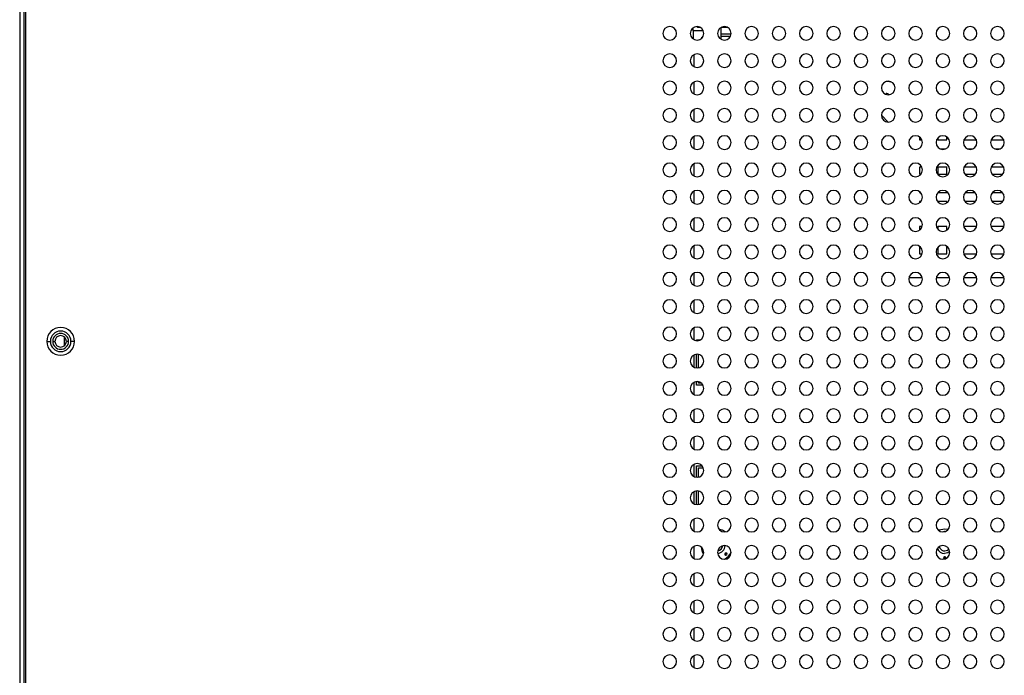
# Model space of a CAD drawing. Header units: millimetres. Extents: x 0 to 1118, y 0 to 864.
# Tile 80 of 256: x 953 to 1007, y 318 to 354. Entities that reach past the tile are written whole.
import ezdxf

# ---------------------------------------------------------------- set-up
doc = ezdxf.new("R2010")
doc.units = ezdxf.units.MM

msp = doc.modelspace()

# ---------------------------------------------------------------- linework, layer by layer
at = {"color": 7, "linetype": 'Continuous', "lineweight": 25}
for p, q in [((952.5123, 425.6556), (952.5123, 286.5306)), ((952.7623, 286.5306), (952.7623, 425.6556)), ((952.8373, 379.8056), (952.8373, 286.5306)), ((989.4933, 353.6951), (989.4933, 353.8614)), ((989.4933, 353.6951), (989.4933, 353.2498)), ((990.0584, 353.6951), (989.4933, 353.6951)), ((989.7433, 353.8826), (989.7433, 353.9292)), ((989.8939, 353.8826), (989.7433, 353.8826)), ((991.0183, 353.8777), (991.0183, 353.2335)), ((991.3939, 353.8826), (991.0267, 353.8826)), ((989.9683, 353.2834), (989.9683, 353.3451)), ((989.9683, 353.3451), (990.0206, 353.3451)), ((991.5822, 353.5076), (991.0183, 353.5076)), ((991.543, 353.3826), (991.0183, 353.3826)), ((989.5557, 351.714), (989.5557, 352.3973)), ((989.5557, 350.214), (989.5557, 350.8973)), ((989.5557, 348.714), (989.5557, 349.3973)), ((999.8353, 349.0588), (1000.2135, 348.6806)), ((989.5556, 347.214), (989.5556, 347.8972)), ((1001.9306, 347.8591), (1001.9306, 347.7009)), ((1001.9306, 347.7009), (1002.056, 347.7009)), ((1002.9306, 347.8054), (1002.9306, 347.7009)), ((1002.9306, 347.7009), (1003.4306, 347.7009)), ((1003.4306, 347.7009), (1003.4306, 347.8591)), ((1004.3646, 347.7009), (1005.056, 347.7008)), ((1005.8646, 347.7008), (1006.556, 347.7008)), ((1003.3319, 347.2009), (1003.0887, 347.2009)), ((1004.8318, 347.2009), (1004.5888, 347.2009)), ((1006.3317, 347.2008), (1006.0888, 347.2008)), ((989.5556, 345.714), (989.5556, 346.3972)), ((1001.9306, 346.2009), (1001.9306, 345.8259)), ((1002.056, 346.2009), (1001.9306, 346.2009)), ((1002.9306, 346.2009), (1002.9306, 345.8259)), ((1003.4306, 346.2009), (1002.9306, 346.2009)), ((1003.4306, 345.8259), (1003.4306, 346.2009)), ((1005.056, 346.2008), (1004.3646, 346.2009)), ((1006.556, 346.2008), (1005.8646, 346.2008)), ((1001.9306, 345.8259), (1002.0067, 345.8259)), ((1002.9306, 345.8259), (1003.4306, 345.8259)), ((1004.4139, 345.8259), (1005.0067, 345.8258)), ((1005.9139, 345.8258), (1006.5066, 345.8258)), ((989.5556, 344.214), (989.5556, 344.8972)), ((1001.9306, 344.8591), (1001.9306, 344.8259)), ((1001.9306, 344.8259), (1001.9702, 344.8259)), ((1002.9503, 344.8259), (1003.4306, 344.8259)), ((1003.4306, 344.8259), (1003.4306, 344.8591)), ((1004.4503, 344.8259), (1004.9703, 344.8259)), ((1005.9503, 344.8258), (1006.4703, 344.8258)), ((1001.9306, 344.3259), (1001.9306, 344.2521)), ((1002.0067, 344.3259), (1001.9306, 344.3259)), ((1002.9306, 344.3259), (1002.9306, 344.3059)), ((1003.4306, 344.3259), (1002.9306, 344.3259)), ((1003.4306, 344.2521), (1003.4306, 344.3259)), ((1005.0067, 344.3258), (1004.4139, 344.3259)), ((1006.5066, 344.3258), (1005.9139, 344.3258)), ((989.5555, 342.714), (989.5556, 343.3972)), ((1001.9305, 342.9509), (1001.9305, 342.7521)), ((1002.0704, 342.9509), (1001.9305, 342.9509)), ((1002.9305, 342.9509), (1002.9305, 342.8059)), ((1003.4305, 342.9509), (1002.9305, 342.9509)), ((1003.4305, 342.7521), (1003.4305, 342.9509)), ((1005.0704, 342.9508), (1004.3502, 342.9509)), ((1006.5704, 342.9508), (1005.8502, 342.9508)), ((989.5555, 341.214), (989.5555, 341.8972)), ((1001.9305, 341.8591), (1001.9305, 341.4509)), ((1002.9305, 341.8053), (1002.9305, 341.4509)), ((1003.4305, 341.4509), (1003.4305, 341.8591)), ((1001.9305, 341.4509), (1002.0704, 341.4509)), ((1002.9305, 341.4509), (1003.4305, 341.4509)), ((1004.3502, 341.4509), (1005.0704, 341.4508)), ((1005.8502, 341.4508), (1006.5704, 341.4508)), ((989.5555, 339.7141), (989.5555, 340.3972)), ((1002.076, 340.1384), (1001.3445, 340.1384)), ((1003.576, 340.1384), (1002.8445, 340.1384)), ((1005.0761, 340.1383), (1004.3445, 340.1384)), ((1006.5761, 340.1383), (1005.8445, 340.1383)), ((989.5555, 338.2141), (989.5555, 338.8972)), ((989.5554, 336.7141), (989.5555, 337.3972)), ((953.9998, 336.6431), (954.1998, 336.6431)), ((954.3248, 336.6431), (954.4498, 336.6431)), ((955.1998, 336.6431), (955.0748, 336.6431)), ((955.5248, 336.6431), (955.3248, 336.6431)), ((989.6745, 336.6823), (989.6745, 336.7336)), ((989.6745, 336.7336), (989.9025, 336.7336)), ((989.5554, 335.2141), (989.5554, 335.8971)), ((989.6744, 335.1823), (989.6744, 335.9289)), ((989.7869, 335.1885), (989.7869, 335.9227)), ((989.5554, 333.7141), (989.5554, 334.3971)), ((989.6744, 334.2336), (989.6744, 334.4289)), ((990.0404, 334.2336), (989.6744, 334.2336)), ((989.7869, 334.3461), (989.7869, 334.4227)), ((989.9474, 334.3461), (989.7869, 334.3461)), ((989.5554, 332.2141), (989.5554, 332.8971)), ((989.5553, 330.7141), (989.5553, 331.3971)), ((989.5553, 329.2141), (989.5553, 329.8971)), ((989.6743, 329.1823), (989.6743, 329.8121)), ((989.6743, 329.8121), (989.9838, 329.8121)), ((989.7868, 329.6996), (990.0565, 329.6996)), ((989.7868, 329.1885), (989.7868, 329.6996)), ((989.5553, 327.7142), (989.5553, 328.3971)), ((989.6743, 327.6823), (989.6743, 328.4289)), ((989.7868, 327.6885), (989.7868, 328.4227)), ((989.5553, 326.2142), (989.5553, 326.8971)), ((1003.4901, 326.3059), (1003.3011, 326.3265)), ((989.5552, 324.7142), (989.5552, 325.3971)), ((1002.8548, 324.9361), (1002.8674, 324.9253)), ((989.5552, 323.2142), (989.5552, 323.897)), ((989.5552, 321.7142), (989.5552, 322.397)), ((989.5551, 320.2142), (989.5552, 320.897)), ((989.5551, 318.7142), (989.5551, 319.397))]:
    msp.add_line(p, q, dxfattribs=at)
at = {"color": 8, "linetype": 'Continuous', "lineweight": 25}
msp.add_line((954.9731, 336.4124), (954.9731, 336.8738), dxfattribs=at)
at = {"color": 7, "linetype": 'Continuous', "lineweight": 25, "flags": 128}
for points in [[(1000.0046, 350.2421), (1000.007, 350.243), (1000.0907, 350.2597)], [(991.2766, 326.1865), (991.1008, 326.2739), (990.9196, 326.3187)], [(1003.3011, 326.3265), (1003.0014, 326.2737), (1002.975, 326.2636)], [(1003.3053, 326.2081), (1003.3296, 326.2033), (1003.3336, 326.2015)], [(991.247, 324.9201), (991.2964, 324.965), (991.3367, 325.009)], [(1003.583, 325.0969), (1003.4774, 325.0351), (1003.3052, 325.0009)], [(1003.2427, 324.7669), (1003.3103, 324.7636), (1003.3679, 324.766)]]:
    msp.add_lwpolyline(points, dxfattribs=at)
at = {"color": 7, "linetype": 'Continuous', "lineweight": 25}
for centre, radius, start, end in [((988.2103, 353.5556), 0.375, 0, 180), ((989.7103, 353.5556), 0.375, 0, 180), ((991.2103, 353.5556), 0.375, 0, 180), ((992.7103, 353.5556), 0.375, 0, 180), ((994.2103, 353.5556), 0.375, 0, 180), ((995.7103, 353.5556), 0.375, 0, 180), ((997.2103, 353.5556), 0.375, 0, 180), ((998.7103, 353.5556), 0.375, 0, 180), ((1000.2103, 353.5556), 0.375, 0, 180), ((1001.7103, 353.5556), 0.375, 0, 180), ((1003.2103, 353.5556), 0.375, 0, 180), ((1004.7103, 353.5556), 0.375, 0, 180), ((1006.2103, 353.5556), 0.375, 0, 180), ((988.2103, 353.5556), 0.375, 180, 0), ((989.7103, 353.5556), 0.375, 180, 0), ((991.2103, 353.5556), 0.375, 180, 0), ((992.7103, 353.5556), 0.375, 180, 0), ((994.2103, 353.5556), 0.375, 180, 0), ((995.7103, 353.5556), 0.375, 180, 0), ((997.2103, 353.5556), 0.375, 180, 0), ((998.7103, 353.5556), 0.375, 180, 0), ((1000.2103, 353.5556), 0.375, 180, 0), ((1001.7103, 353.5556), 0.375, 180, 0), ((1003.2103, 353.5556), 0.375, 180, 0), ((1004.7103, 353.5556), 0.375, 180, 0), ((1006.2103, 353.5556), 0.375, 180, 0), ((988.2103, 352.0556), 0.375, 0, 180), ((988.2103, 352.0556), 0.375, 180, 0), ((989.7103, 352.0556), 0.375, 0, 180), ((989.7103, 352.0556), 0.375, 180, 0), ((991.2103, 352.0556), 0.375, 0, 180), ((991.2103, 352.0556), 0.375, 180, 0), ((992.7103, 352.0556), 0.375, 0, 180), ((992.7103, 352.0556), 0.375, 180, 0), ((994.2103, 352.0556), 0.375, 0, 180), ((994.2103, 352.0556), 0.375, 180, 0), ((995.7103, 352.0556), 0.375, 0, 180), ((995.7103, 352.0556), 0.375, 180, 0), ((997.2103, 352.0556), 0.375, 0, 180), ((997.2103, 352.0556), 0.375, 180, 0), ((998.7103, 352.0556), 0.375, 0, 180), ((998.7103, 352.0556), 0.375, 180, 0), ((1000.2103, 352.0556), 0.375, 0, 180), ((1000.2103, 352.0556), 0.375, 180, 0), ((1001.7103, 352.0556), 0.375, 0, 180), ((1001.7103, 352.0556), 0.375, 180, 0), ((1003.2103, 352.0556), 0.375, 0, 180), ((1003.2103, 352.0556), 0.375, 180, 0), ((1004.7103, 352.0556), 0.375, 0, 180), ((1004.7103, 352.0556), 0.375, 180, 0), ((1006.2103, 352.0556), 0.375, 0, 180), ((1006.2103, 352.0556), 0.375, 180, 0), ((988.2103, 350.5556), 0.375, 0, 180), ((988.2103, 350.5556), 0.375, 180, 0), ((989.7103, 350.5556), 0.375, 0, 180), ((989.7103, 350.5556), 0.375, 180, 0), ((991.2103, 350.5556), 0.375, 0, 180), ((991.2103, 350.5556), 0.375, 180, 0), ((992.7103, 350.5556), 0.375, 0, 180), ((992.7103, 350.5556), 0.375, 180, 0), ((994.2103, 350.5556), 0.375, 0, 180), ((994.2103, 350.5556), 0.375, 180, 0), ((995.7103, 350.5556), 0.375, 0, 180), ((995.7103, 350.5556), 0.375, 180, 0), ((997.2103, 350.5556), 0.375, 0, 180), ((997.2103, 350.5556), 0.375, 180, 0), ((998.7103, 350.5556), 0.375, 0, 180), ((998.7103, 350.5556), 0.375, 180, 0), ((1000.2103, 350.5556), 0.375, 0, 180), ((1000.2103, 350.5556), 0.375, 180, 0), ((1000.0907, 350.0409), 0.875, 64.84033, 89.99898), ((1001.7103, 350.5556), 0.375, 0, 180), ((1001.7103, 350.5556), 0.375, 180, 0), ((1003.2103, 350.5556), 0.375, 0, 180), ((1003.2103, 350.5556), 0.375, 180, 0), ((1004.7103, 350.5556), 0.375, 0, 180), ((1004.7103, 350.5556), 0.375, 180, 0), ((1006.2103, 350.5556), 0.375, 0, 180), ((1006.2103, 350.5556), 0.375, 180, 0), ((1000.0907, 350.0409), 0.2188, 40.66533, 89.99898), ((988.2103, 349.0556), 0.375, 0, 180), ((989.7103, 349.0556), 0.375, 0, 180), ((991.2103, 349.0556), 0.375, 0, 180), ((992.7103, 349.0556), 0.375, 0, 180), ((994.2103, 349.0556), 0.375, 0, 180), ((995.7103, 349.0556), 0.375, 0, 180), ((997.2103, 349.0556), 0.375, 0, 180), ((998.7103, 349.0556), 0.375, 0, 180), ((1000.2103, 349.0556), 0.375, 0, 180), ((1001.7103, 349.0556), 0.375, 0, 180), ((1003.2103, 349.0556), 0.375, 0, 180), ((1004.7103, 349.0556), 0.375, 0, 180), ((1006.2103, 349.0556), 0.375, 0, 180), ((988.2103, 349.0556), 0.375, 180, 0), ((989.7103, 349.0556), 0.375, 180, 0), ((991.2103, 349.0556), 0.375, 180, 0), ((992.7103, 349.0556), 0.375, 180, 0), ((994.2103, 349.0556), 0.375, 180, 0), ((995.7103, 349.0556), 0.375, 180, 0), ((997.2103, 349.0556), 0.375, 180, 0), ((998.7103, 349.0556), 0.375, 180, 0), ((1000.2103, 349.0556), 0.375, 180, 0), ((1001.7103, 349.0556), 0.375, 180, 0), ((1003.2103, 349.0556), 0.375, 180, 0), ((1004.7103, 349.0556), 0.375, 180, 0), ((1006.2103, 349.0556), 0.375, 180, 0), ((988.2103, 347.5556), 0.375, 0, 180), ((989.7103, 347.5556), 0.375, 0, 180), ((991.2103, 347.5556), 0.375, 0, 180), ((992.7103, 347.5556), 0.375, 0, 180), ((994.2103, 347.5556), 0.375, 0, 180), ((995.7103, 347.5556), 0.375, 0, 180), ((997.2103, 347.5556), 0.375, 0, 180), ((998.7103, 347.5556), 0.375, 0, 180), ((1000.2103, 347.5556), 0.375, 0, 180), ((1001.7103, 347.5556), 0.375, 0, 180), ((1003.2103, 347.5556), 0.375, 0, 180), ((1004.7103, 347.5556), 0.375, 0, 180), ((1006.2103, 347.5556), 0.375, 0, 180), ((988.2103, 347.5556), 0.375, 180, 0), ((989.7103, 347.5556), 0.375, 180, 0), ((991.2103, 347.5556), 0.375, 180, 0), ((992.7103, 347.5556), 0.375, 180, 0), ((994.2103, 347.5556), 0.375, 180, 0), ((995.7103, 347.5556), 0.375, 180, 0), ((997.2103, 347.5556), 0.375, 180, 0), ((998.7103, 347.5556), 0.375, 180, 0), ((1000.2103, 347.5556), 0.375, 180, 0), ((1001.7103, 347.5556), 0.375, 180, 0), ((1003.2103, 347.5556), 0.375, 180, 0), ((1004.7103, 347.5556), 0.375, 180, 0), ((1006.2103, 347.5556), 0.375, 180, 0), ((988.2103, 346.0556), 0.375, 0, 180), ((989.7103, 346.0556), 0.375, 0, 180), ((991.2103, 346.0556), 0.375, 0, 180), ((992.7103, 346.0556), 0.375, 0, 180), ((994.2103, 346.0556), 0.375, 0, 180), ((995.7103, 346.0556), 0.375, 0, 180), ((997.2103, 346.0556), 0.375, 0, 180), ((998.7103, 346.0556), 0.375, 0, 180), ((1000.2103, 346.0556), 0.375, 0, 180), ((1001.7103, 346.0556), 0.375, 0, 180), ((1003.2103, 346.0556), 0.375, 0, 180), ((1004.7103, 346.0556), 0.375, 0, 180), ((1006.2103, 346.0556), 0.375, 0, 180), ((988.2103, 346.0556), 0.375, 180, 0), ((989.7103, 346.0556), 0.375, 180, 0), ((991.2103, 346.0556), 0.375, 180, 0), ((992.7103, 346.0556), 0.375, 180, 0), ((994.2103, 346.0556), 0.375, 180, 0), ((995.7103, 346.0556), 0.375, 180, 0), ((997.2103, 346.0556), 0.375, 180, 0), ((998.7103, 346.0556), 0.375, 180, 0), ((1000.2103, 346.0556), 0.375, 180, 0), ((1001.7103, 346.0556), 0.375, 180, 0), ((1003.2103, 346.0556), 0.375, 180, 0), ((1004.7103, 346.0556), 0.375, 180, 0), ((1006.2103, 346.0556), 0.375, 180, 0), ((988.2103, 344.5556), 0.375, 0, 180), ((988.2103, 344.5556), 0.375, 180, 0), ((989.7103, 344.5556), 0.375, 0, 180), ((989.7103, 344.5556), 0.375, 180, 0), ((991.2103, 344.5556), 0.375, 0, 180), ((991.2103, 344.5556), 0.375, 180, 0), ((992.7103, 344.5556), 0.375, 0, 180), ((992.7103, 344.5556), 0.375, 180, 0), ((994.2103, 344.5556), 0.375, 0, 180), ((994.2103, 344.5556), 0.375, 180, 0), ((995.7103, 344.5556), 0.375, 0, 180), ((995.7103, 344.5556), 0.375, 180, 0), ((997.2103, 344.5556), 0.375, 0, 180), ((997.2103, 344.5556), 0.375, 180, 0), ((998.7103, 344.5556), 0.375, 0, 180), ((998.7103, 344.5556), 0.375, 180, 0), ((1000.2103, 344.5556), 0.375, 0, 180), ((1000.2103, 344.5556), 0.375, 180, 0), ((1001.7103, 344.5556), 0.375, 0, 180), ((1001.7103, 344.5556), 0.375, 180, 0), ((1003.2103, 344.5556), 0.375, 0, 180), ((1003.2103, 344.5556), 0.375, 180, 0), ((1004.7103, 344.5556), 0.375, 0, 180), ((1004.7103, 344.5556), 0.375, 180, 0), ((1006.2103, 344.5556), 0.375, 0, 180), ((1006.2103, 344.5556), 0.375, 180, 0), ((988.2103, 343.0556), 0.375, 0, 180), ((989.7103, 343.0556), 0.375, 0, 180), ((991.2103, 343.0556), 0.375, 0, 180), ((992.7103, 343.0556), 0.375, 0, 180), ((994.2103, 343.0556), 0.375, 0, 180), ((995.7103, 343.0556), 0.375, 0, 180), ((997.2103, 343.0556), 0.375, 0, 180), ((998.7103, 343.0556), 0.375, 0, 180), ((1000.2103, 343.0556), 0.375, 0, 180), ((1001.7103, 343.0556), 0.375, 0, 180), ((1003.2103, 343.0556), 0.375, 0, 180), ((1004.7103, 343.0556), 0.375, 0, 180), ((1006.2103, 343.0556), 0.375, 0, 180), ((988.2103, 343.0556), 0.375, 180, 0), ((989.7103, 343.0556), 0.375, 180, 0), ((991.2103, 343.0556), 0.375, 180, 0), ((992.7103, 343.0556), 0.375, 180, 0), ((994.2103, 343.0556), 0.375, 180, 0), ((995.7103, 343.0556), 0.375, 180, 0), ((997.2103, 343.0556), 0.375, 180, 0), ((998.7103, 343.0556), 0.375, 180, 0), ((1000.2103, 343.0556), 0.375, 180, 0), ((1001.7103, 343.0556), 0.375, 180, 0), ((1003.2103, 343.0556), 0.375, 180, 0), ((1004.7103, 343.0556), 0.375, 180, 0), ((1006.2103, 343.0556), 0.375, 180, 0), ((988.2103, 341.5556), 0.375, 0, 180), ((989.7103, 341.5556), 0.375, 0, 180), ((991.2103, 341.5556), 0.375, 0, 180), ((992.7103, 341.5556), 0.375, 0, 180), ((994.2103, 341.5556), 0.375, 0, 180), ((995.7103, 341.5556), 0.375, 0, 180), ((997.2103, 341.5556), 0.375, 0, 180), ((998.7103, 341.5556), 0.375, 0, 180), ((1000.2103, 341.5556), 0.375, 0, 180), ((1001.7103, 341.5556), 0.375, 0, 180), ((1003.2103, 341.5556), 0.375, 0, 180), ((1004.7103, 341.5556), 0.375, 0, 180), ((1006.2103, 341.5556), 0.375, 0, 180), ((988.2103, 341.5556), 0.375, 180, 0), ((989.7103, 341.5556), 0.375, 180, 0), ((991.2103, 341.5556), 0.375, 180, 0), ((992.7103, 341.5556), 0.375, 180, 0), ((994.2103, 341.5556), 0.375, 180, 0), ((995.7103, 341.5556), 0.375, 180, 0), ((997.2103, 341.5556), 0.375, 180, 0), ((998.7103, 341.5556), 0.375, 180, 0), ((1000.2103, 341.5556), 0.375, 180, 0), ((1001.7103, 341.5556), 0.375, 180, 0), ((1003.2103, 341.5556), 0.375, 180, 0), ((1004.7103, 341.5556), 0.375, 180, 0), ((1006.2103, 341.5556), 0.375, 180, 0), ((988.2103, 340.0556), 0.375, 0, 180), ((989.7103, 340.0556), 0.375, 0, 180), ((991.2103, 340.0556), 0.375, 0, 180), ((992.7103, 340.0556), 0.375, 0, 180), ((994.2103, 340.0556), 0.375, 0, 180), ((995.7103, 340.0556), 0.375, 0, 180), ((997.2103, 340.0556), 0.375, 0, 180), ((998.7103, 340.0556), 0.375, 0, 180), ((1000.2103, 340.0556), 0.375, 0, 180), ((1001.7103, 340.0556), 0.375, 0, 180), ((1003.2103, 340.0556), 0.375, 0, 180), ((1004.7103, 340.0556), 0.375, 0, 180), ((1006.2103, 340.0556), 0.375, 0, 180), ((988.2103, 340.0556), 0.375, 180, 0), ((989.7103, 340.0556), 0.375, 180, 0), ((991.2103, 340.0556), 0.375, 180, 0), ((992.7103, 340.0556), 0.375, 180, 0), ((994.2103, 340.0556), 0.375, 180, 0), ((995.7103, 340.0556), 0.375, 180, 0), ((997.2103, 340.0556), 0.375, 180, 0), ((998.7103, 340.0556), 0.375, 180, 0), ((1000.2103, 340.0556), 0.375, 180, 0), ((1001.7103, 340.0556), 0.375, 180, 0), ((1003.2103, 340.0556), 0.375, 180, 0), ((1004.7103, 340.0556), 0.375, 180, 0), ((1006.2103, 340.0556), 0.375, 180, 0), ((988.2103, 338.5556), 0.375, 0, 180), ((988.2103, 338.5556), 0.375, 180, 0), ((989.7103, 338.5556), 0.375, 0, 180), ((989.7103, 338.5556), 0.375, 180, 0), ((991.2103, 338.5556), 0.375, 0, 180), ((991.2103, 338.5556), 0.375, 180, 0), ((992.7103, 338.5556), 0.375, 0, 180), ((992.7103, 338.5556), 0.375, 180, 0), ((994.2103, 338.5556), 0.375, 0, 180), ((994.2103, 338.5556), 0.375, 180, 0), ((995.7103, 338.5556), 0.375, 0, 180), ((995.7103, 338.5556), 0.375, 180, 0), ((997.2103, 338.5556), 0.375, 0, 180), ((997.2103, 338.5556), 0.375, 180, 0), ((998.7103, 338.5556), 0.375, 0, 180), ((998.7103, 338.5556), 0.375, 180, 0), ((1000.2103, 338.5556), 0.375, 0, 180), ((1000.2103, 338.5556), 0.375, 180, 0), ((1001.7103, 338.5556), 0.375, 0, 180), ((1001.7103, 338.5556), 0.375, 180, 0), ((1003.2103, 338.5556), 0.375, 0, 180), ((1003.2103, 338.5556), 0.375, 180, 0), ((1004.7103, 338.5556), 0.375, 0, 180), ((1004.7103, 338.5556), 0.375, 180, 0), ((1006.2103, 338.5556), 0.375, 0, 180), ((1006.2103, 338.5556), 0.375, 180, 0), ((988.2103, 337.0556), 0.375, 0, 180), ((989.7103, 337.0556), 0.375, 0, 180), ((991.2103, 337.0556), 0.375, 0, 180), ((992.7103, 337.0556), 0.375, 0, 180), ((994.2103, 337.0556), 0.375, 0, 180), ((995.7103, 337.0556), 0.375, 0, 180), ((997.2103, 337.0556), 0.375, 0, 180), ((998.7103, 337.0556), 0.375, 0, 180), ((1000.2103, 337.0556), 0.375, 0, 180), ((1001.7103, 337.0556), 0.375, 0, 180), ((1003.2103, 337.0556), 0.375, 0, 180), ((1004.7103, 337.0556), 0.375, 0, 180), ((1006.2103, 337.0556), 0.375, 0, 180), ((954.7623, 336.6431), 0.7625, 0, 180), ((954.7623, 336.6431), 0.5625, 0, 180), ((954.7623, 336.6431), 0.4375, 0, 180), ((954.7623, 336.6431), 0.3125, 0, 180), ((988.2103, 337.0556), 0.375, 180, 0), ((989.7103, 337.0556), 0.375, 180, 0), ((991.2103, 337.0556), 0.375, 180, 0), ((992.7103, 337.0556), 0.375, 180, 0), ((994.2103, 337.0556), 0.375, 180, 0), ((995.7103, 337.0556), 0.375, 180, 0), ((997.2103, 337.0556), 0.375, 180, 0), ((998.7103, 337.0556), 0.375, 180, 0), ((1000.2103, 337.0556), 0.375, 180, 0), ((1001.7103, 337.0556), 0.375, 180, 0), ((1003.2103, 337.0556), 0.375, 180, 0), ((1004.7103, 337.0556), 0.375, 180, 0), ((1006.2103, 337.0556), 0.375, 180, 0), ((954.7623, 336.6431), 0.7625, 180, 0), ((954.7623, 336.6431), 0.5625, 180, 0), ((954.7623, 336.6431), 0.4375, 180, 0), ((954.7623, 336.6431), 0.3125, 180, 0), ((988.2103, 335.5556), 0.375, 0, 180), ((989.7103, 335.5556), 0.375, 0, 180), ((991.2103, 335.5556), 0.375, 0, 180), ((992.7103, 335.5556), 0.375, 0, 180), ((994.2103, 335.5556), 0.375, 0, 180), ((995.7103, 335.5556), 0.375, 0, 180), ((997.2103, 335.5556), 0.375, 0, 180), ((998.7103, 335.5556), 0.375, 0, 180), ((1000.2103, 335.5556), 0.375, 0, 180), ((1001.7103, 335.5556), 0.375, 0, 180), ((1003.2103, 335.5556), 0.375, 0, 180), ((1004.7103, 335.5556), 0.375, 0, 180), ((1006.2103, 335.5556), 0.375, 0, 180), ((988.2103, 335.5556), 0.375, 180, 0), ((989.7103, 335.5556), 0.375, 180, 0), ((991.2103, 335.5556), 0.375, 180, 0), ((992.7103, 335.5556), 0.375, 180, 0), ((994.2103, 335.5556), 0.375, 180, 0), ((995.7103, 335.5556), 0.375, 180, 0), ((997.2103, 335.5556), 0.375, 180, 0), ((998.7103, 335.5556), 0.375, 180, 0), ((1000.2103, 335.5556), 0.375, 180, 0), ((1001.7103, 335.5556), 0.375, 180, 0), ((1003.2103, 335.5556), 0.375, 180, 0), ((1004.7103, 335.5556), 0.375, 180, 0), ((1006.2103, 335.5556), 0.375, 180, 0), ((988.2103, 334.0556), 0.375, 0, 180), ((989.7103, 334.0556), 0.375, 0, 180), ((991.2103, 334.0556), 0.375, 0, 180), ((992.7103, 334.0556), 0.375, 0, 180), ((994.2103, 334.0556), 0.375, 0, 180), ((995.7103, 334.0556), 0.375, 0, 180), ((997.2103, 334.0556), 0.375, 0, 180), ((998.7103, 334.0556), 0.375, 0, 180), ((1000.2103, 334.0556), 0.375, 0, 180), ((1001.7103, 334.0556), 0.375, 0, 180), ((1003.2103, 334.0556), 0.375, 0, 180), ((1004.7103, 334.0556), 0.375, 0, 180), ((1006.2103, 334.0556), 0.375, 0, 180), ((988.2103, 334.0556), 0.375, 180, 0), ((989.7103, 334.0556), 0.375, 180, 0), ((991.2103, 334.0556), 0.375, 180, 0), ((992.7103, 334.0556), 0.375, 180, 0), ((994.2103, 334.0556), 0.375, 180, 0), ((995.7103, 334.0556), 0.375, 180, 0), ((997.2103, 334.0556), 0.375, 180, 0), ((998.7103, 334.0556), 0.375, 180, 0), ((1000.2103, 334.0556), 0.375, 180, 0), ((1001.7103, 334.0556), 0.375, 180, 0), ((1003.2103, 334.0556), 0.375, 180, 0), ((1004.7103, 334.0556), 0.375, 180, 0), ((1006.2103, 334.0556), 0.375, 180, 0), ((988.2103, 332.5556), 0.375, 0, 180), ((988.2103, 332.5556), 0.375, 180, 0), ((989.7103, 332.5556), 0.375, 0, 180), ((989.7103, 332.5556), 0.375, 180, 0), ((991.2103, 332.5556), 0.375, 0, 180), ((991.2103, 332.5556), 0.375, 180, 0), ((992.7103, 332.5556), 0.375, 0, 180), ((992.7103, 332.5556), 0.375, 180, 0), ((994.2103, 332.5556), 0.375, 0, 180), ((994.2103, 332.5556), 0.375, 180, 0), ((995.7103, 332.5556), 0.375, 0, 180), ((995.7103, 332.5556), 0.375, 180, 0), ((997.2103, 332.5556), 0.375, 0, 180), ((997.2103, 332.5556), 0.375, 180, 0), ((998.7103, 332.5556), 0.375, 0, 180), ((998.7103, 332.5556), 0.375, 180, 0), ((1000.2103, 332.5556), 0.375, 0, 180), ((1000.2103, 332.5556), 0.375, 180, 0), ((1001.7103, 332.5556), 0.375, 0, 180), ((1001.7103, 332.5556), 0.375, 180, 0), ((1003.2103, 332.5556), 0.375, 0, 180), ((1003.2103, 332.5556), 0.375, 180, 0), ((1004.7103, 332.5556), 0.375, 0, 180), ((1004.7103, 332.5556), 0.375, 180, 0), ((1006.2103, 332.5556), 0.375, 0, 180), ((1006.2103, 332.5556), 0.375, 180, 0), ((988.2103, 331.0556), 0.375, 0, 180), ((988.2103, 331.0556), 0.375, 180, 0), ((989.7103, 331.0556), 0.375, 0, 180), ((989.7103, 331.0556), 0.375, 180, 0), ((991.2103, 331.0556), 0.375, 0, 180), ((991.2103, 331.0556), 0.375, 180, 0), ((992.7103, 331.0556), 0.375, 0, 180), ((992.7103, 331.0556), 0.375, 180, 0), ((994.2103, 331.0556), 0.375, 0, 180), ((994.2103, 331.0556), 0.375, 180, 0), ((995.7103, 331.0556), 0.375, 0, 180), ((995.7103, 331.0556), 0.375, 180, 0), ((997.2103, 331.0556), 0.375, 0, 180), ((997.2103, 331.0556), 0.375, 180, 0), ((998.7103, 331.0556), 0.375, 0, 180), ((998.7103, 331.0556), 0.375, 180, 0), ((1000.2103, 331.0556), 0.375, 0, 180), ((1000.2103, 331.0556), 0.375, 180, 0), ((1001.7103, 331.0556), 0.375, 0, 180), ((1001.7103, 331.0556), 0.375, 180, 0), ((1003.2103, 331.0556), 0.375, 0, 180), ((1003.2103, 331.0556), 0.375, 180, 0), ((1004.7103, 331.0556), 0.375, 0, 180), ((1004.7103, 331.0556), 0.375, 180, 0), ((1006.2103, 331.0556), 0.375, 0, 180), ((1006.2103, 331.0556), 0.375, 180, 0), ((988.2103, 329.5556), 0.375, 0, 180), ((989.7103, 329.5556), 0.375, 0, 180), ((991.2103, 329.5556), 0.375, 0, 180), ((992.7103, 329.5556), 0.375, 0, 180), ((994.2103, 329.5556), 0.375, 0, 180), ((995.7103, 329.5556), 0.375, 0, 180), ((997.2103, 329.5556), 0.375, 0, 180), ((998.7103, 329.5556), 0.375, 0, 180), ((1000.2103, 329.5556), 0.375, 0, 180), ((1001.7103, 329.5556), 0.375, 0, 180), ((1003.2103, 329.5556), 0.375, 0, 180), ((1004.7103, 329.5556), 0.375, 0, 180), ((1006.2103, 329.5556), 0.375, 0, 180), ((988.2103, 329.5556), 0.375, 180, 0), ((989.7103, 329.5556), 0.375, 180, 0), ((991.2103, 329.5556), 0.375, 180, 0), ((992.7103, 329.5556), 0.375, 180, 0), ((994.2103, 329.5556), 0.375, 180, 0), ((995.7103, 329.5556), 0.375, 180, 0), ((997.2103, 329.5556), 0.375, 180, 0), ((998.7103, 329.5556), 0.375, 180, 0), ((1000.2103, 329.5556), 0.375, 180, 0), ((1001.7103, 329.5556), 0.375, 180, 0), ((1003.2103, 329.5556), 0.375, 180, 0), ((1004.7103, 329.5556), 0.375, 180, 0), ((1006.2103, 329.5556), 0.375, 180, 0), ((988.2103, 328.0556), 0.375, 0, 180), ((989.7103, 328.0556), 0.375, 0, 180), ((991.2103, 328.0556), 0.375, 0, 180), ((992.7103, 328.0556), 0.375, 0, 180), ((994.2103, 328.0556), 0.375, 0, 180), ((995.7103, 328.0556), 0.375, 0, 180), ((997.2103, 328.0556), 0.375, 0, 180), ((998.7103, 328.0556), 0.375, 0, 180), ((1000.2103, 328.0556), 0.375, 0, 180), ((1001.7103, 328.0556), 0.375, 0, 180), ((1003.2103, 328.0556), 0.375, 0, 180), ((1004.7103, 328.0556), 0.375, 0, 180), ((1006.2103, 328.0556), 0.375, 0, 180), ((988.2103, 328.0556), 0.375, 180, 0), ((989.7103, 328.0556), 0.375, 180, 0), ((991.2103, 328.0556), 0.375, 180, 0), ((992.7103, 328.0556), 0.375, 180, 0), ((994.2103, 328.0556), 0.375, 180, 0), ((995.7103, 328.0556), 0.375, 180, 0), ((997.2103, 328.0556), 0.375, 180, 0), ((998.7103, 328.0556), 0.375, 180, 0), ((1000.2103, 328.0556), 0.375, 180, 0), ((1001.7103, 328.0556), 0.375, 180, 0), ((1003.2103, 328.0556), 0.375, 180, 0), ((1004.7103, 328.0556), 0.375, 180, 0), ((1006.2103, 328.0556), 0.375, 180, 0), ((988.2103, 326.5556), 0.375, 0, 180), ((989.7103, 326.5556), 0.375, 0, 180), ((991.2103, 326.5556), 0.375, 0, 180), ((992.7103, 326.5556), 0.375, 0, 180), ((994.2103, 326.5556), 0.375, 0, 180), ((995.7103, 326.5556), 0.375, 0, 180), ((997.2103, 326.5556), 0.375, 0, 180), ((998.7103, 326.5556), 0.375, 0, 180), ((1000.2103, 326.5556), 0.375, 0, 180), ((1001.7103, 326.5556), 0.375, 0, 180), ((1003.2103, 326.5556), 0.375, 0, 180), ((1004.7103, 326.5556), 0.375, 0, 180), ((1006.2103, 326.5556), 0.375, 0, 180), ((988.2103, 326.5556), 0.375, 180, 0), ((989.7103, 326.5556), 0.375, 180, 0), ((991.2103, 326.5556), 0.375, 180, 0), ((992.7103, 326.5556), 0.375, 180, 0), ((994.2103, 326.5556), 0.375, 180, 0), ((995.7103, 326.5556), 0.375, 180, 0), ((997.2103, 326.5556), 0.375, 180, 0), ((998.7103, 326.5556), 0.375, 180, 0), ((1000.2103, 326.5556), 0.375, 180, 0), ((1001.7103, 326.5556), 0.375, 180, 0), ((1003.2103, 326.5556), 0.375, 180, 0), ((1003.3053, 326.1446), 0.0635, 89.99898, 142.50212), ((1004.7103, 326.5556), 0.375, 180, 0), ((1006.2103, 326.5556), 0.375, 180, 0), ((988.2103, 325.0556), 0.375, 0, 180), ((988.2103, 325.0556), 0.375, 180, 0), ((989.7103, 325.0556), 0.375, 0, 180), ((989.7103, 325.0556), 0.375, 180, 0), ((990.801, 325.4505), 0.8763, 185.9313, 213.86946), ((991.2103, 325.0556), 0.375, 0, 180), ((991.2103, 325.0556), 0.375, 180, 0), ((990.8052, 325.4511), 0.45, 274.31426, 357.05462), ((990.8103, 325.4511), 0.3125, 276.38331, 354.26624), ((990.801, 325.4505), 0.8763, 298.55117, 333.49924), ((991.2965, 324.9599), 0.0635, 89.99898, 269.99898), ((991.2965, 324.9599), 0.0635, 269.99898, 89.99898), ((992.7103, 325.0556), 0.375, 0, 180), ((992.7103, 325.0556), 0.375, 180, 0), ((994.2103, 325.0556), 0.375, 0, 180), ((994.2103, 325.0556), 0.375, 180, 0), ((995.7103, 325.0556), 0.375, 0, 180), ((995.7103, 325.0556), 0.375, 180, 0), ((997.2103, 325.0556), 0.375, 0, 180), ((997.2103, 325.0556), 0.375, 180, 0), ((998.7103, 325.0556), 0.375, 0, 180), ((998.7103, 325.0556), 0.375, 180, 0), ((1000.2103, 325.0556), 0.375, 0, 180), ((1000.2103, 325.0556), 0.375, 180, 0), ((1001.7103, 325.0556), 0.375, 0, 180), ((1001.7103, 325.0556), 0.375, 180, 0), ((1003.2103, 325.0556), 0.375, 0, 180), ((1003.2103, 325.0556), 0.375, 180, 0), ((1002.814, 324.9597), 0.0635, 318.56613, 68.65713), ((1003.3052, 325.4509), 0.45, 204.86773, 269.99898), ((1003.3103, 325.4511), 0.3125, 194.76817, 316.85212), ((1004.7103, 325.0556), 0.375, 0, 180), ((1004.7103, 325.0556), 0.375, 180, 0), ((1006.2103, 325.0556), 0.375, 0, 180), ((1006.2103, 325.0556), 0.375, 180, 0), ((1003.3052, 324.7559), 0.0635, 89.99898, 268.48975), ((1003.3052, 324.7559), 0.0635, 306.65814, 89.99898), ((988.2103, 323.5556), 0.375, 0, 180), ((989.7103, 323.5556), 0.375, 0, 180), ((991.2103, 323.5556), 0.375, 0, 180), ((992.7103, 323.5556), 0.375, 0, 180), ((994.2103, 323.5556), 0.375, 0, 180), ((995.7103, 323.5556), 0.375, 0, 180), ((997.2103, 323.5556), 0.375, 0, 180), ((998.7103, 323.5556), 0.375, 0, 180), ((1000.2103, 323.5556), 0.375, 0, 180), ((1001.7103, 323.5556), 0.375, 0, 180), ((1003.2103, 323.5556), 0.375, 0, 180), ((1004.7103, 323.5556), 0.375, 0, 180), ((1006.2103, 323.5556), 0.375, 0, 180), ((988.2103, 323.5556), 0.375, 180, 0), ((989.7103, 323.5556), 0.375, 180, 0), ((991.2103, 323.5556), 0.375, 180, 0), ((992.7103, 323.5556), 0.375, 180, 0), ((994.2103, 323.5556), 0.375, 180, 0), ((995.7103, 323.5556), 0.375, 180, 0), ((997.2103, 323.5556), 0.375, 180, 0), ((998.7103, 323.5556), 0.375, 180, 0), ((1000.2103, 323.5556), 0.375, 180, 0), ((1001.7103, 323.5556), 0.375, 180, 0), ((1003.2103, 323.5556), 0.375, 180, 0), ((1004.7103, 323.5556), 0.375, 180, 0), ((1006.2103, 323.5556), 0.375, 180, 0), ((988.2103, 322.0556), 0.375, 0, 180), ((989.7103, 322.0556), 0.375, 0, 180), ((991.2103, 322.0556), 0.375, 0, 180), ((992.7103, 322.0556), 0.375, 0, 180), ((994.2103, 322.0556), 0.375, 0, 180), ((995.7103, 322.0556), 0.375, 0, 180), ((997.2103, 322.0556), 0.375, 0, 180), ((998.7103, 322.0556), 0.375, 0, 180), ((1000.2103, 322.0556), 0.375, 0, 180), ((1001.7103, 322.0556), 0.375, 0, 180), ((1003.2103, 322.0556), 0.375, 0, 180), ((1004.7103, 322.0556), 0.375, 0, 180), ((1006.2103, 322.0556), 0.375, 0, 180), ((988.2103, 322.0556), 0.375, 180, 0), ((989.7103, 322.0556), 0.375, 180, 0), ((991.2103, 322.0556), 0.375, 180, 0), ((992.7103, 322.0556), 0.375, 180, 0), ((994.2103, 322.0556), 0.375, 180, 0), ((995.7103, 322.0556), 0.375, 180, 0), ((997.2103, 322.0556), 0.375, 180, 0), ((998.7103, 322.0556), 0.375, 180, 0), ((1000.2103, 322.0556), 0.375, 180, 0), ((1001.7103, 322.0556), 0.375, 180, 0), ((1003.2103, 322.0556), 0.375, 180, 0), ((1004.7103, 322.0556), 0.375, 180, 0), ((1006.2103, 322.0556), 0.375, 180, 0), ((988.2103, 320.5556), 0.375, 0, 180), ((989.7103, 320.5556), 0.375, 0, 180), ((991.2103, 320.5556), 0.375, 0, 180), ((992.7103, 320.5556), 0.375, 0, 180), ((994.2103, 320.5556), 0.375, 0, 180), ((995.7103, 320.5556), 0.375, 0, 180), ((997.2103, 320.5556), 0.375, 0, 180), ((998.7103, 320.5556), 0.375, 0, 180), ((1000.2103, 320.5556), 0.375, 0, 180), ((1001.7103, 320.5556), 0.375, 0, 180), ((1003.2103, 320.5556), 0.375, 0, 180), ((1004.7103, 320.5556), 0.375, 0, 180), ((1006.2103, 320.5556), 0.375, 0, 180), ((988.2103, 320.5556), 0.375, 180, 0), ((989.7103, 320.5556), 0.375, 180, 0), ((991.2103, 320.5556), 0.375, 180, 0), ((992.7103, 320.5556), 0.375, 180, 0), ((994.2103, 320.5556), 0.375, 180, 0), ((995.7103, 320.5556), 0.375, 180, 0), ((997.2103, 320.5556), 0.375, 180, 0), ((998.7103, 320.5556), 0.375, 180, 0), ((1000.2103, 320.5556), 0.375, 180, 0), ((1001.7103, 320.5556), 0.375, 180, 0), ((1003.2103, 320.5556), 0.375, 180, 0), ((1004.7103, 320.5556), 0.375, 180, 0), ((1006.2103, 320.5556), 0.375, 180, 0), ((988.2103, 319.0556), 0.375, 0, 180), ((988.2103, 319.0556), 0.375, 180, 0), ((989.7103, 319.0556), 0.375, 0, 180), ((989.7103, 319.0556), 0.375, 180, 0), ((991.2103, 319.0556), 0.375, 0, 180), ((991.2103, 319.0556), 0.375, 180, 0), ((992.7103, 319.0556), 0.375, 0, 180), ((992.7103, 319.0556), 0.375, 180, 0), ((994.2103, 319.0556), 0.375, 0, 180), ((994.2103, 319.0556), 0.375, 180, 0), ((995.7103, 319.0556), 0.375, 0, 180), ((995.7103, 319.0556), 0.375, 180, 0), ((997.2103, 319.0556), 0.375, 0, 180), ((997.2103, 319.0556), 0.375, 180, 0), ((998.7103, 319.0556), 0.375, 0, 180), ((998.7103, 319.0556), 0.375, 180, 0), ((1000.2103, 319.0556), 0.375, 0, 180), ((1000.2103, 319.0556), 0.375, 180, 0), ((1001.7103, 319.0556), 0.375, 0, 180), ((1001.7103, 319.0556), 0.375, 180, 0), ((1003.2103, 319.0556), 0.375, 0, 180), ((1003.2103, 319.0556), 0.375, 180, 0), ((1004.7103, 319.0556), 0.375, 0, 180), ((1004.7103, 319.0556), 0.375, 180, 0), ((1006.2103, 319.0556), 0.375, 0, 180), ((1006.2103, 319.0556), 0.375, 180, 0)]:
    msp.add_arc(centre, radius, start, end, dxfattribs=at)

doc.saveas('drawing.dxf')
